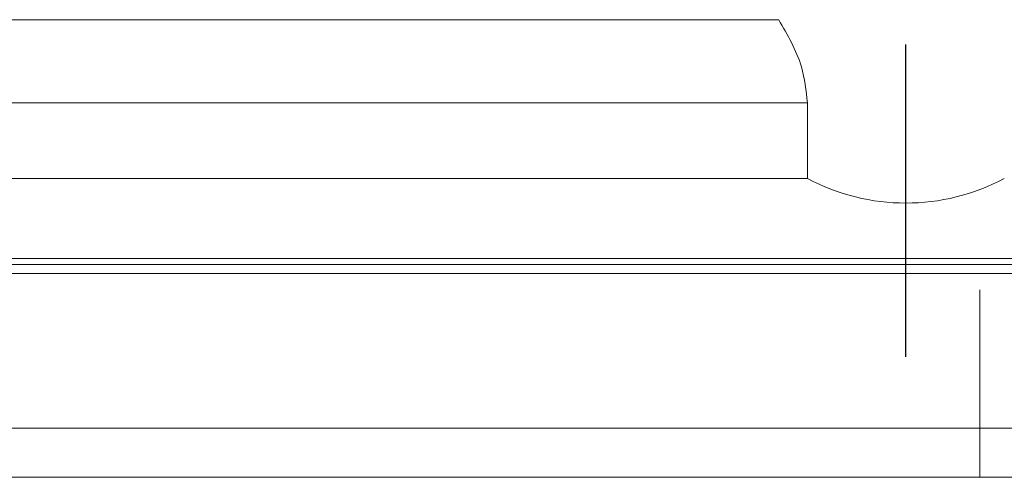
# Model space of a CAD drawing. Header units: millimetres. Extents: x 739 to 1274, y 165 to 336.
# Tile 32 of 50: x 1141 to 1181, y 193 to 211. Entities that reach past the tile are written whole.
import ezdxf

# ---------------------------------------------------------------- set-up
doc = ezdxf.new("R2010")
doc.units = ezdxf.units.MM
doc.header["$LTSCALE"] = 2
for name, pattern in [('CENTER', [10.16, 6.35, -1.27, 1.27, -1.27]), ('DASHED', [0.75, 0.5, -0.25]), ('HIDDEN', [1.905, 1.27, -0.635])]:
    doc.linetypes.add(name, pattern=pattern)
for name, color, linetype in [('CL', 1, 'CENTER'), ('HID', 2, 'DASHED'), ('OUT', 3, 'Continuous')]:
    doc.layers.add(name, color=color, linetype=linetype)

msp = doc.modelspace()

# ---------------------------------------------------------------- linework, layer by layer
at = {"layer": 'CL', "color": 0}
msp.add_line((1177.141, 197.433), (1177.141, 256.533), dxfattribs=at)
at = {"layer": 'HID', "color": 0, "linetype": 'HIDDEN', "lineweight": 0, "ltscale": 3}
msp.add_line((1180.141, 192.533), (1180.141, 201.433), dxfattribs=at)
at = {"layer": 'OUT', "color": 0, "linetype": 'Continuous', "lineweight": 15}
for p, q in [((1102.306, 211.14), (1171.976, 211.14)), ((1173.141, 207.759), (1101.141, 207.759)), ((1173.141, 207.759), (1173.141, 204.683)), ((1173.141, 204.683), (1101.141, 204.683)), ((1207.141, 201.433), (1067.141, 201.433)), ((1010.883, 201.179), (1261.141, 201.179)), ((1011.104, 200.826), (1261.141, 200.826)), ((1012.744, 194.533), (1261.141, 194.533)), ((957.141, 192.533), (1261.141, 192.533))]:
    msp.add_line(p, q, dxfattribs=at)
msp.add_arc((1177.141, 212.183), 8.5, 241.9275, 298.0725, dxfattribs=at)
msp.add_open_spline([(1173.141, 207.759), (1173.088, 208.255), (1172.996, 209.117), (1172.501, 210.232), (1172.152, 210.835), (1171.976, 211.14)], degree=3, knots=[0, 0, 0, 0, 0.39999, 0.69615, 1, 1, 1, 1], dxfattribs=at)

doc.saveas('drawing.dxf')
